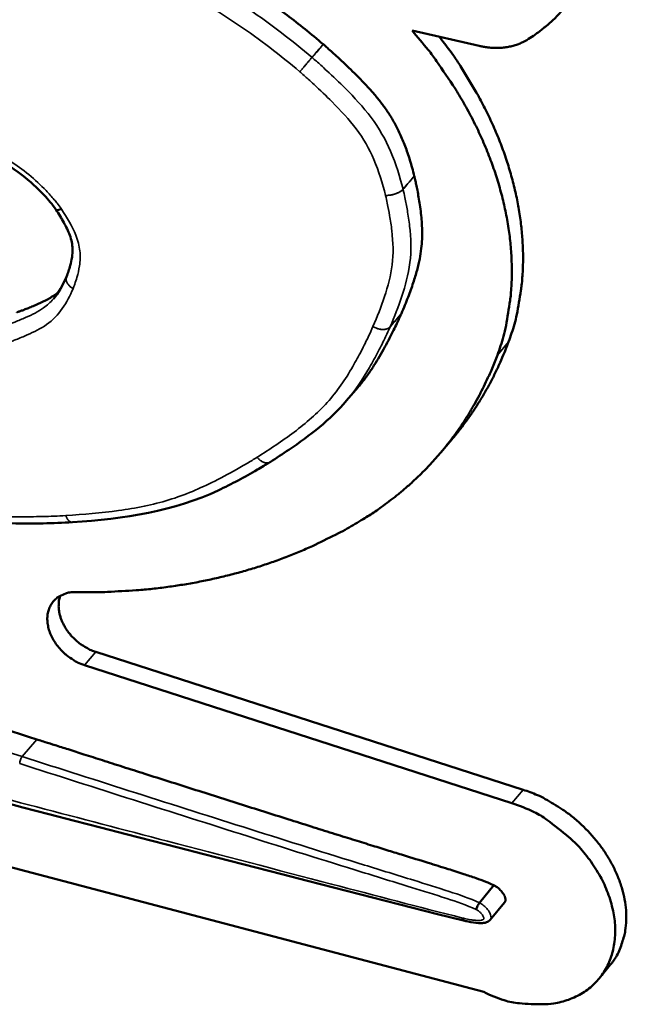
# Model space of a CAD drawing. Header units: inches. Extents: x 1.3 to 22.7, y 0.2 to 18.2.
# Tile 34 of 65: x 7.801 to 8.041, y 13.136 to 13.526. Entities that reach past the tile are written whole.
import ezdxf

# ---------------------------------------------------------------- set-up
doc = ezdxf.new("R2010")
doc.units = ezdxf.units.IN
doc.header["$LTSCALE"] = 0.833333
doc.header["$MEASUREMENT"] = 0
doc.layers.add('Visible (ANSI)', color=7, linetype='Continuous', lineweight=50)
doc.layers.add('Visible Narrow (ANSI)', color=7, linetype='Continuous', lineweight=35)

msp = doc.modelspace()

# ---------------------------------------------------------------- linework, layer by layer
at = {"layer": 'Visible (ANSI)'}
for p, q in [((7.98321, 13.51554), (7.95667, 13.5216)), ((7.81998, 13.42423), (7.81998, 13.42425)), ((7.93525, 13.38041), (7.93079, 13.37519)), ((7.985, 13.14122), (7.1255, 13.36809)), ((7.96792, 13.35454), (7.97236, 13.35977)), ((7.90049, 13.35091), (7.90047, 13.35089)), ((7.82237, 13.32707), (7.82233, 13.32707)), ((8.00057, 13.22124), (7.83158, 13.27577)), ((7.82711, 13.27053), (7.99617, 13.21595)), ((7.98907, 13.18343), (7.98334, 13.17652)), ((7.99328, 13.17663), (7.98755, 13.16972)), ((8.03068, 13.14658), (8.03506, 13.15191))]:
    msp.add_line(p, q, dxfattribs=at)
at = {"layer": 'Visible (ANSI)', "flags": 128}
for points in [[(8.02974, 13.55585, -0.00938), (8.02889, 13.55274, -0.017341), (8.02835, 13.55108, -0.001304), (8.02685, 13.54705, -0.00939), (8.02663, 13.54649, -0.009677), (8.02566, 13.54428, -0.009596), (8.02459, 13.5421, -0.009824), (8.02346, 13.53998, -0.009763), (8.02224, 13.5379, -0.009923), (8.02095, 13.5359, -0.009886), (8.01958, 13.53394, -0.009969), (8.01813, 13.53204, -0.009958), (8.01662, 13.5302, -0.009961), (8.01503, 13.52843, -0.009976), (8.01337, 13.52672, -0.009899), (8.01164, 13.52507, -0.009939), (8.00986, 13.5235, -0.009785), (8.00939, 13.52312, -0.001412), (8.00608, 13.52055, -0.018064), (8.0047, 13.51956, -0.009772), (8.00205, 13.51789)], [(7.95667, 13.5216, -0.010931), (7.96309, 13.51396, -0.019953), (7.96634, 13.50956, -0.001761), (7.97367, 13.49869, -0.010904), (7.97481, 13.49691, -0.011528), (7.9785, 13.4905, -0.011295), (7.98197, 13.48379, -0.012102), (7.98498, 13.47724, -0.011811), (7.98774, 13.47039, -0.012801), (7.99004, 13.46377, -0.012456), (7.99205, 13.45686, -0.013619), (7.9936, 13.45025, -0.013226), (7.99483, 13.44337, -0.014537), (7.99563, 13.43686, -0.014109), (7.99606, 13.43011, -0.015518), (7.9961, 13.42375, -0.015078), (7.99573, 13.41722, -0.016504), (7.99545, 13.41488, -0.003834), (7.99384, 13.40488, -0.029665), (7.99286, 13.40065, -0.01651), (7.99041, 13.39324)], [(7.99485, 13.39847, 0.01552), (7.99716, 13.4054, 0.028042), (7.9981, 13.40934, 0.003413), (7.99973, 13.41875, 0.015517), (8.00001, 13.42083, 0.014271), (8.00046, 13.42689, 0.01466), (8.00056, 13.43281, 0.013415), (8.00031, 13.43908, 0.013797), (7.99974, 13.44516, 0.012621), (7.99879, 13.45156, 0.012978), (7.99755, 13.45773, 0.011913), (7.99591, 13.46419, 0.012233), (7.99402, 13.47039, 0.011305), (7.99172, 13.47682, 0.011581), (7.98919, 13.483, 0.010802), (7.98625, 13.48934, 0.011031), (7.98311, 13.49542, 0.010402), (7.98217, 13.49705, 0.001607), (7.97584, 13.50751, 0.019082), (7.97304, 13.51173, 0.010425), (7.96747, 13.51914)], [(8.00205, 13.51789, -0.011043), (8.00104, 13.51731, -0.020465), (8.00048, 13.51703, -0.001786), (7.99905, 13.5164, -0.011048), (7.99882, 13.5163, -0.010503), (7.99794, 13.51598, -0.010687), (7.99706, 13.51571, -0.010107), (7.99615, 13.51546, -0.010299), (7.99524, 13.51526, -0.009707), (7.99428, 13.51508, -0.0099), (7.99334, 13.51494, -0.009314), (7.99236, 13.51484, -0.009503), (7.99139, 13.51478, -0.008937), (7.99038, 13.51475, -0.009119), (7.98939, 13.51475, -0.008584), (7.98836, 13.5148, -0.008754), (7.98735, 13.51487, -0.008258), (7.98712, 13.5149, -0.001024), (7.98529, 13.51514, -0.015355), (7.98455, 13.51526, -0.008264), (7.98321, 13.51554)], [(7.81588, 13.45069, 0.000255), (7.81587, 13.4507, 0.000509), (7.81587, 13.4507, 0.000001), (7.81586, 13.45072, 0.000246), (7.81586, 13.45072, 0.000254), (7.81586, 13.45072, 0.000254), (7.81585, 13.45073, 0.000254), (7.81585, 13.45074, 0.000254), (7.81584, 13.45074, 0.000253), (7.81584, 13.45075, 0.000253), (7.81583, 13.45076, 0.000252), (7.81583, 13.45076, 0.000253), (7.81583, 13.45077, 0.000252), (7.81582, 13.45078, 0.000252), (7.81582, 13.45078, 0.000251), (7.81581, 13.45079, 0.000252), (7.81581, 13.4508, 0.00024), (7.81581, 13.4508, 0.000001), (7.8158, 13.45081, 0.000501), (7.8158, 13.45081, 0.000251), (7.81579, 13.45082)], [(7.97236, 13.35977, 0.004413), (7.97423, 13.36203, 0.00853), (7.97517, 13.36322, 0.000301), (7.97769, 13.36654, 0.004414), (7.97786, 13.36676, 0.004398), (7.97916, 13.36857, 0.004403), (7.98043, 13.37041, 0.00438), (7.98167, 13.37227, 0.004388), (7.98287, 13.37415, 0.004358), (7.98405, 13.37606, 0.004368), (7.98519, 13.37798, 0.004331), (7.98631, 13.37994, 0.004343), (7.98739, 13.38191, 0.0043), (7.98844, 13.38391, 0.004314), (7.98945, 13.38592, 0.004266), (7.99043, 13.38797, 0.004282), (7.99138, 13.39002, 0.004228), (7.99149, 13.39028, 0.000276), (7.99318, 13.3942, 0.008156), (7.99377, 13.39565, 0.004227), (7.99485, 13.39847)], [(7.99041, 13.39324, -0.00814), (7.98836, 13.38795, -0.015217), (7.98712, 13.38518, -0.000991), (7.98377, 13.37826, -0.008147), (7.98335, 13.37742, -0.008306), (7.9813, 13.37368, -0.008265), (7.97911, 13.36999, -0.008381), (7.97682, 13.3664, -0.008355), (7.97441, 13.36289, -0.008424), (7.9719, 13.35948, -0.008413), (7.96926, 13.35615, -0.008433), (7.96653, 13.35291, -0.008439), (7.96368, 13.34978, -0.008408), (7.96073, 13.34673, -0.00843), (7.95769, 13.3438, -0.00835), (7.95453, 13.34095, -0.008388), (7.95129, 13.33822, -0.008261), (7.95055, 13.33764, -0.001021), (7.94451, 13.33306, -0.015438), (7.94207, 13.33134, -0.008253), (7.93736, 13.32833)], [(7.93736, 13.32833, -0.007808), (7.931, 13.32456, -0.01477), (7.92755, 13.32272, -0.000914), (7.9184, 13.3182, -0.007811), (7.91732, 13.31768, -0.007553), (7.91202, 13.31537, -0.007646), (7.9067, 13.31325, -0.007368), (7.9012, 13.31123, -0.007467), (7.89571, 13.30941, -0.007176), (7.89003, 13.3077, -0.007278), (7.88439, 13.30619, -0.00698), (7.87854, 13.30479, -0.007083), (7.87274, 13.30358, -0.006782), (7.86675, 13.3025, -0.006885), (7.86082, 13.3016, -0.006586), (7.85469, 13.30083, -0.006688), (7.84864, 13.30024, -0.006395), (7.84754, 13.30016, -0.000623), (7.83624, 13.29951, -0.012081), (7.83188, 13.29937, -0.006396), (7.82364, 13.29941)], [(7.82364, 13.29941, 0.043045), (7.82126, 13.29931, 0.062221), (7.81967, 13.2989, 0.020716), (7.81735, 13.29787, 0.044564), (7.81635, 13.29725, 0.048377), (7.81501, 13.29604, 0.048354), (7.81394, 13.2946, 0.045128), (7.81311, 13.29292, 0.045977), (7.81262, 13.29116, 0.038098), (7.81241, 13.28914, 0.039768), (7.81251, 13.28719, 0.031654), (7.81293, 13.28501, 0.033473), (7.8136, 13.28302, 0.02759), (7.81462, 13.28089, 0.028897), (7.81582, 13.27897, 0.025814), (7.81732, 13.27706, 0.026337), (7.81899, 13.27536, 0.026), (7.81998, 13.27454, 0.009443), (7.82285, 13.27247, 0.044328), (7.82438, 13.27161, 0.026464), (7.82711, 13.27053)], [(7.83158, 13.27577, -0.017532), (7.82978, 13.27643, -0.031208), (7.82881, 13.2769, -0.004351), (7.82667, 13.27812, -0.017397), (7.82615, 13.27845, -0.01672), (7.82488, 13.27938, -0.016819), (7.82369, 13.28038, -0.016889), (7.82257, 13.28146, -0.016745), (7.82152, 13.28262, -0.017564), (7.82058, 13.28381, -0.017175), (7.8197, 13.28509, -0.01877), (7.81897, 13.28635, -0.018136), (7.8183, 13.28772, -0.020532), (7.81779, 13.28902, -0.019668), (7.81737, 13.29041, -0.022833), (7.81709, 13.29171, -0.021799), (7.81692, 13.29308, -0.025529), (7.8169, 13.29374, -0.00867), (7.81698, 13.29565, -0.044043), (7.81711, 13.29654, -0.025677), (7.81755, 13.29802)], [(8.03506, 13.15191, 0.032937), (8.0377, 13.15564, 0.053714), (8.03889, 13.15818, 0.013359), (8.04053, 13.16334, 0.032913), (8.041, 13.16549, 0.028258), (8.04138, 13.16959, 0.029504), (8.04129, 13.17353, 0.024741), (8.04071, 13.17788, 0.025995), (8.03975, 13.18195, 0.022019), (8.03825, 13.18635, 0.023056), (8.03644, 13.19041, 0.020199), (8.0341, 13.19464, 0.020914), (8.03151, 13.19853, 0.019214), (8.02845, 13.2024, 0.01958), (8.02516, 13.20596, 0.018994), (8.02153, 13.20933, 0.019009), (8.01767, 13.2124, 0.019512), (8.0159, 13.2136, 0.005432), (8.00935, 13.21757, 0.034543), (8.00625, 13.21913, 0.019703), (8.00057, 13.22124)], [(7.99617, 13.21595, -0.030719), (8.00498, 13.21239, -0.049827), (8.00999, 13.20935, -0.012475), (8.01872, 13.20245, -0.030024), (8.02209, 13.19929, -0.031987), (8.02692, 13.19346, -0.030815), (8.03114, 13.18684, -0.037131), (8.03408, 13.18046, -0.035148), (8.03617, 13.17336, -0.045252), (8.03698, 13.16697, -0.043581), (8.03664, 13.1603, -0.053842), (8.03518, 13.15449, -0.053369), (8.0325, 13.14908, -0.056502), (8.02881, 13.14451, -0.056651), (8.0242, 13.1409, -0.049685), (8.01858, 13.13817, -0.050731), (8.01265, 13.13664, -0.039687), (8.0084, 13.13634, -0.018141), (7.9991, 13.13675, -0.056461), (7.99315, 13.13792, -0.038926), (7.985, 13.14122)]]:
    msp.add_lwpolyline(points, format="xyb", dxfattribs=at)
at = {"layer": 'Visible (ANSI)'}
for points, knots in [([(6.33867, 13.65974), (6.33972, 13.65952), (6.34435, 13.65855), (6.35578, 13.65592), (6.37685, 13.65088), (6.4096, 13.64268), (6.45612, 13.63067), (6.50452, 13.61786), (6.55178, 13.60515), (6.59426, 13.59362), (6.64187, 13.58058), (6.69487, 13.56595), (6.75323, 13.54971), (6.84028, 13.52534), (7.00939, 13.47759), (7.21004, 13.42011), (7.41424, 13.3606), (7.53832, 13.32391), (7.63191, 13.2958), (7.69568, 13.2764), (7.75394, 13.25843), (7.79089, 13.2467), (7.80828, 13.24118)], [0, 0, 0, 0, 0.009513, 0.041989, 0.103346, 0.199513, 0.336424, 0.520017, 0.631176, 0.756234, 0.895932, 1.051016, 1.221724, 1.406292, 1.807929, 2.677688, 3.109515, 3.515113, 3.702409, 3.876348, 4.034665, 4.175099, 4.175099, 4.175099, 4.175099]), ([(7.81637, 13.57925), (7.81647, 13.5792), (7.81684, 13.57902), (7.81765, 13.57861), (7.81899, 13.57794), (7.82078, 13.57703), (7.823, 13.57591), (7.82668, 13.57405), (7.83201, 13.57134), (7.83909, 13.5677), (7.84957, 13.56227), (7.86282, 13.55527), (7.87833, 13.54671), (7.89068, 13.53922), (7.9002, 13.53283), (7.90731, 13.5277), (7.91447, 13.52218), (7.91915, 13.51823), (7.92154, 13.51621)], [0.0000442, 0.0000442, 0.0000442, 0.0000442, 0.0007897, 0.0030815, 0.0067596, 0.0117083, 0.0178118, 0.0249543, 0.0418934, 0.0615999, 0.0831483, 0.1280721, 0.1708185, 0.2117604, 0.2321993, 0.2529804, 0.2743916, 0.2966316, 0.2966316, 0.2966316, 0.2966316]), ([(7.92154, 13.51621), (7.92155, 13.5162), (7.92156, 13.51619), (7.92158, 13.51617), (7.9216, 13.51617), (7.92161, 13.51616)], [0, 0, 0, 0, 0.000097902, 0.000097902, 0.0001958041, 0.0001958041, 0.0001958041, 0.0001958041]), ([(7.92161, 13.51616), (7.92163, 13.51613), (7.92177, 13.51602), (7.92207, 13.51575), (7.92259, 13.5153), (7.92361, 13.51439), (7.92525, 13.51292), (7.92757, 13.5108), (7.93027, 13.50828), (7.93425, 13.50443), (7.93826, 13.50034), (7.94211, 13.49603), (7.94484, 13.49265), (7.9474, 13.48903), (7.94979, 13.48507), (7.95201, 13.48066), (7.95367, 13.47666), (7.95492, 13.47317), (7.95585, 13.47029), (7.95674, 13.46724), (7.95728, 13.46514), (7.95756, 13.46407)], [0.0000984, 0.0000984, 0.0000984, 0.0000984, 0.0003496, 0.0013656, 0.0029987, 0.0051996, 0.011108, 0.0186984, 0.0275799, 0.0373639, 0.0581023, 0.0684083, 0.0787258, 0.089336, 0.1005592, 0.1127458, 0.1262623, 0.133636, 0.1414801, 0.1498397, 0.1586912, 0.1586912, 0.1586912, 0.1586912]), ([(7.81579, 13.45082), (7.81443, 13.45281), (7.81282, 13.45468), (7.8085, 13.45934), (7.80557, 13.46201), (7.79819, 13.46769), (7.7936, 13.47051), (7.77937, 13.47883), (7.76952, 13.48388), (7.75969, 13.48888)], [0, 0, 0, 0, 0.0132718, 0.0132718, 0.0343051, 0.0343051, 0.0634238, 0.0634238, 0.1243575, 0.1243575, 0.1243575, 0.1243575]), ([(7.95757, 13.46402), (7.95758, 13.46399), (7.95761, 13.46386), (7.95773, 13.46336), (7.95798, 13.46229), (7.95835, 13.46055), (7.9588, 13.45828), (7.95929, 13.45559), (7.95995, 13.45145), (7.96046, 13.44708), (7.9607, 13.44258), (7.96067, 13.43901), (7.96035, 13.43522), (7.95982, 13.43191), (7.95921, 13.42908), (7.95863, 13.42676), (7.95793, 13.42431), (7.95711, 13.42171), (7.95615, 13.41894), (7.95506, 13.416), (7.95382, 13.41288), (7.95292, 13.41075), (7.95245, 13.40964)], [0.0000689, 0.0000689, 0.0000689, 0.0000689, 0.0002821, 0.0011048, 0.00423, 0.009093, 0.0154123, 0.0229084, 0.0313044, 0.049705, 0.0592865, 0.0693397, 0.080263, 0.0924731, 0.0991945, 0.1063976, 0.1141357, 0.1224621, 0.1314295, 0.1410905, 0.1514971, 0.1626629, 0.1626629, 0.1626629, 0.1626629]), ([(7.95756, 13.46407), (7.95756, 13.46406), (7.95756, 13.46405), (7.95757, 13.46403), (7.95757, 13.46402), (7.95757, 13.46402)], [0, 0, 0, 0, 0.0000684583, 0.0000684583, 0.0001369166, 0.0001369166, 0.0001369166, 0.0001369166]), ([(7.81998, 13.42425), (7.82028, 13.42495), (7.82055, 13.42571), (7.82103, 13.42718), (7.82125, 13.4279), (7.82204, 13.43079), (7.82249, 13.43301), (7.82235, 13.43696), (7.82196, 13.43879), (7.82067, 13.44232), (7.81985, 13.44403), (7.81799, 13.44739), (7.81695, 13.44904), (7.81588, 13.45069)], [0, 0, 0, 0, 0.00590139, 0.00590139, 0.01133241, 0.01133241, 0.02768844, 0.02768844, 0.03960393, 0.03960393, 0.05042172, 0.05042172, 0.06127574, 0.06127574, 0.06127574, 0.06127574]), ([(7.80031, 13.41013), (7.80034, 13.41013), (7.80043, 13.41017), (7.80063, 13.41023), (7.80096, 13.41035), (7.80162, 13.41058), (7.80268, 13.41096), (7.80417, 13.41152), (7.80591, 13.41221), (7.80849, 13.4133), (7.8111, 13.41452), (7.81364, 13.41591), (7.81536, 13.41702), (7.81641, 13.41783), (7.81689, 13.41823)], [0, 0, 0, 0, 0.00022834, 0.00089204, 0.00195912, 0.00339763, 0.00726126, 0.01222801, 0.01804376, 0.02445548, 0.03806286, 0.04483156, 0.05160714, 0.05750467, 0.05750467, 0.05750467, 0.05750467]), ([(7.82233, 13.32707), (7.81854, 13.32685), (7.81468, 13.32672), (7.79925, 13.32644), (7.78746, 13.32668), (7.75115, 13.33153), (7.72645, 13.33892), (7.68377, 13.35256), (7.66539, 13.35868), (7.63767, 13.37128), (7.6279, 13.37669), (7.61514, 13.387), (7.61123, 13.39074), (7.60246, 13.40055), (7.59813, 13.40707), (7.59412, 13.41356)], [0, 0, 0, 0, 0.0242524, 0.0242524, 0.0971463, 0.0971463, 0.2449829, 0.2449829, 0.3561253, 0.3561253, 0.416371, 0.416371, 0.4454931, 0.4454931, 0.4883009, 0.4883009, 0.4883009, 0.4883009]), ([(7.95244, 13.40962), (7.95242, 13.40958), (7.95236, 13.40943), (7.9522, 13.40908), (7.95195, 13.40851), (7.95143, 13.40736), (7.95056, 13.4055), (7.94928, 13.40286), (7.94771, 13.39976), (7.9452, 13.39506), (7.94237, 13.39021), (7.93916, 13.38538), (7.937, 13.38251), (7.93564, 13.38088), (7.93525, 13.38041)], [0.0000385, 0.0000385, 0.0000385, 0.0000385, 0.0004178, 0.0016356, 0.0036005, 0.0062592, 0.0134462, 0.0227734, 0.0338188, 0.0461625, 0.0730781, 0.0869782, 0.1014239, 0.1072747, 0.1072747, 0.1072747, 0.1072747]), ([(7.95245, 13.40964), (7.95245, 13.40964), (7.95245, 13.40964), (7.95244, 13.40963), (7.95244, 13.40963), (7.95244, 13.40962)], [0, 0, 0, 0, 0.00003847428, 0.00003847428, 0.00007694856, 0.00007694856, 0.00007694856, 0.00007694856]), ([(7.97707, 13.16946), (7.75739, 13.225), (7.54117, 13.28371), (7.2581, 13.35834), (7.18807, 13.37682), (7.11841, 13.3952)], [0, 0, 0, 0, 1.322351, 1.322351, 1.764925, 1.764925, 1.764925, 1.764925]), ([(7.93079, 13.37519), (7.92426, 13.36753), (7.91621, 13.36137), (7.9055, 13.3541), (7.90298, 13.35249), (7.90049, 13.35091)], [0, 0, 0, 0, 0.07004032, 0.07004032, 0.09090035, 0.09090035, 0.09090035, 0.09090035]), ([(7.90047, 13.35089), (7.89884, 13.34987), (7.89715, 13.34887), (7.89046, 13.34498), (7.88533, 13.34222), (7.86307, 13.33161), (7.84255, 13.32841), (7.82237, 13.32707)], [0, 0, 0, 0, 0.0135011, 0.0135011, 0.0540175, 0.0540175, 0.1832873, 0.1832873, 0.1832873, 0.1832873]), ([(7.80828, 13.24118), (7.80857, 13.24109), (7.80966, 13.24074), (7.81205, 13.23997), (7.81588, 13.23875), (7.82099, 13.23711), (7.82723, 13.23512), (7.83445, 13.23282), (7.84248, 13.23025), (7.85439, 13.22646), (7.87015, 13.22144), (7.88941, 13.21533), (7.9054, 13.21027), (7.91764, 13.20642), (7.92606, 13.20377), (7.93382, 13.20135), (7.94088, 13.19916), (7.94728, 13.19718), (7.9546, 13.19492), (7.96241, 13.19252), (7.97036, 13.19005), (7.97666, 13.18806), (7.98164, 13.18639), (7.98564, 13.18494), (7.988, 13.1839), (7.98907, 13.18343)], [0, 0, 0, 0, 0.0022813, 0.0088459, 0.0192752, 0.0331503, 0.0500526, 0.0695632, 0.0912634, 0.1147345, 0.1653143, 0.2179525, 0.2692993, 0.2934416, 0.3160049, 0.336659, 0.3554276, 0.372423, 0.3877573, 0.4138913, 0.4347269, 0.4511623, 0.464099, 0.4744471, 0.4831311, 0.4831311, 0.4831311, 0.4831311]), ([(7.98907, 13.18343), (7.9891, 13.18342), (7.98923, 13.18336), (7.98949, 13.18321), (7.98989, 13.18296), (7.9904, 13.18261), (7.99098, 13.18214), (7.9916, 13.18155), (7.99223, 13.18084), (7.99282, 13.18001), (7.99325, 13.17924), (7.9935, 13.17859), (7.99362, 13.1781), (7.99365, 13.17762), (7.99358, 13.17716), (7.99343, 13.17684), (7.99331, 13.17668), (7.99328, 13.17663)], [0, 0, 0, 0, 0.00026676, 0.0010156, 0.00217404, 0.00367732, 0.00547114, 0.00751497, 0.0097861, 0.01228371, 0.01498026, 0.01634977, 0.01771032, 0.01906444, 0.02043669, 0.02187701, 0.02240198, 0.02240198, 0.02240198, 0.02240198]), ([(7.98208, 13.17385), (7.98208, 13.17385), (7.98208, 13.17386), (7.98213, 13.17407), (7.98221, 13.17431), (7.98239, 13.17481), (7.9825, 13.17507), (7.98273, 13.17556), (7.98286, 13.17579), (7.98311, 13.17621), (7.98323, 13.17638), (7.98334, 13.17652)], [-0.008006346, -0.008006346, -0.008006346, -0.008006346, -0.007969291, -0.007969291, -0.005952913, -0.005952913, -0.003968, -0.003968, -0.001983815, -0.001983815, 0, 0, 0, 0]), ([(7.97665, 13.17046), (7.97665, 13.17045), (7.97665, 13.17045), (7.97667, 13.17021), (7.9767, 13.17001), (7.97681, 13.16969), (7.97688, 13.16958), (7.977, 13.16949), (7.97704, 13.16947), (7.97708, 13.16946)], [-0.000037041, -0.000037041, -0.000037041, -0.000037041, 0, 0, 0.002014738, 0.002014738, 0.003999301, 0.003999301, 0.004775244, 0.004775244, 0.004775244, 0.004775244]), ([(7.98755, 13.16972), (7.98735, 13.16948), (7.9871, 13.16927), (7.98659, 13.16897), (7.98633, 13.16886), (7.98571, 13.16866), (7.98533, 13.16859), (7.98431, 13.16846), (7.98365, 13.16846), (7.9816, 13.16857), (7.98021, 13.1688), (7.97824, 13.1692), (7.97766, 13.16933), (7.97708, 13.16946)], [0, 0, 0, 0, 0.0017571, 0.0017571, 0.00335159, 0.00335159, 0.00561217, 0.00561217, 0.00956287, 0.00956287, 0.01782308, 0.01782308, 0.02128199, 0.02128199, 0.02128199, 0.02128199])]:
    msp.add_open_spline(points, degree=3, knots=knots, dxfattribs=at)
msp.add_open_spline([(7.81483, 13.41545), (7.81694, 13.41789), (7.81852, 13.42086), (7.81998, 13.42423)], degree=3, dxfattribs=at)
at = {"layer": 'Visible Narrow (ANSI)'}
for p, q in [((7.91712, 13.51098), (7.91706, 13.51104)), ((7.95311, 13.45881), (7.9531, 13.45886)), ((7.94799, 13.4044), (7.948, 13.40442)), ((7.99041, 13.39324), (7.99485, 13.39847)), ((7.82711, 13.27053), (7.83158, 13.27577)), ((7.80828, 13.24118), (7.80246, 13.23435)), ((7.99617, 13.21595), (8.00057, 13.22124))]:
    msp.add_line(p, q, dxfattribs=at)
at = {"layer": 'Visible Narrow (ANSI)', "flags": 128}
for points in [[(7.91706, 13.51104, 0.000434), (7.9168, 13.51073, 0.000928), (7.91668, 13.51059, 0.000003), (7.91625, 13.51009, 0.000424), (7.91624, 13.51008, 0.000315), (7.91599, 13.50979, 0.000345), (7.91576, 13.50952, 0.000282), (7.9155, 13.50921, 0.000299), (7.91525, 13.50892, 0.000266), (7.91499, 13.5086, 0.000274), (7.91473, 13.50829, 0.000264), (7.91446, 13.50798, 0.000264), (7.91419, 13.50766, 0.000274), (7.91394, 13.50735, 0.000266), (7.91367, 13.50703, 0.000299), (7.91342, 13.50674, 0.000282), (7.91316, 13.50642, 0.000344), (7.91316, 13.50642, 0.000002), (7.91269, 13.50585, 0.000733), (7.91256, 13.50569, 0.00035), (7.91227, 13.50534)], [(7.91227, 13.50534, -0.000089), (7.91256, 13.50568, -0.000186), (7.9127, 13.50585), (7.91318, 13.50641, -0.000072), (7.91345, 13.50672, -0.000076), (7.9137, 13.50701, -0.000068), (7.91397, 13.50732, -0.000069), (7.91423, 13.50763, -0.000067), (7.9145, 13.50794, -0.000067), (7.91477, 13.50826, -0.00007), (7.91503, 13.50856, -0.000068), (7.91531, 13.50888, -0.000076), (7.91556, 13.50917, -0.000072), (7.91582, 13.50947, -0.000088), (7.91605, 13.50974, -0.00008), (7.9163, 13.51003), (7.91674, 13.51054, -0.000236), (7.91686, 13.51068, -0.00011), (7.91712, 13.51098)], [(7.9531, 13.45886, -0.015372), (7.95284, 13.45859, -0.029187), (7.95269, 13.45846, -0.00345), (7.95228, 13.45814, -0.015068), (7.95218, 13.45807, -0.011374), (7.95187, 13.45787, -0.012403), (7.95157, 13.4577, -0.009997), (7.95123, 13.45752, -0.010662), (7.95089, 13.45736, -0.009163), (7.95052, 13.4572, -0.009559), (7.95015, 13.45707, -0.008741), (7.94975, 13.45694, -0.008925), (7.94936, 13.45682, -0.008669), (7.94896, 13.45672, -0.008666), (7.94855, 13.45663, -0.008937), (7.94815, 13.45655, -0.008748), (7.94774, 13.45649, -0.009584), (7.94764, 13.45648, -0.001422), (7.94695, 13.45642, -0.018462), (7.94669, 13.45641, -0.009688), (7.94619, 13.45641)], [(7.94619, 13.45641, 0.009765), (7.94669, 13.4564, 0.018589), (7.94695, 13.45641, 0.001443), (7.94764, 13.45647, 0.009661), (7.94775, 13.45648, 0.008839), (7.94816, 13.45653, 0.009024), (7.94856, 13.4566, 0.008767), (7.94897, 13.45669, 0.008764), (7.94937, 13.45679, 0.009038), (7.94976, 13.4569, 0.008847), (7.95016, 13.45703, 0.009688), (7.95053, 13.45717, 0.009283), (7.9509, 13.45732, 0.010812), (7.95124, 13.45748, 0.010136), (7.95159, 13.45765, 0.012579), (7.95188, 13.45782, 0.011538), (7.95219, 13.45802, 0.015276), (7.95229, 13.45809, 0.003538), (7.9527, 13.45841, 0.029536), (7.95285, 13.45854, 0.015582), (7.95311, 13.45881)], [(7.81579, 13.45082, 0.041026), (7.81583, 13.45077, 0.068787), (7.81586, 13.45075, 0.019344), (7.81593, 13.45072, 0.039437), (7.81597, 13.4507, 0.023455), (7.81604, 13.45069, 0.02711), (7.81611, 13.45068, 0.015592), (7.8162, 13.45068, 0.018546), (7.81628, 13.45068, 0.011148), (7.81639, 13.45069, 0.013151), (7.81648, 13.45071, 0.008427), (7.8166, 13.45073, 0.009746), (7.81671, 13.45076, 0.006645), (7.81685, 13.45079, 0.007529), (7.81697, 13.45083, 0.005424), (7.81712, 13.45088, 0.006032), (7.81725, 13.45093, 0.004558), (7.81727, 13.45093, 0.000336), (7.81755, 13.45104, 0.008583), (7.81767, 13.45109, 0.004635), (7.81788, 13.45118)], [(7.81803, 13.45096, -0.004935), (7.81781, 13.45087, -0.009121), (7.81769, 13.45083, -0.000379), (7.8174, 13.45073, -0.004855), (7.81738, 13.45072, -0.006392), (7.81724, 13.45068, -0.005761), (7.81709, 13.45064, -0.00794), (7.81697, 13.4506, -0.007034), (7.81683, 13.45057, -0.010211), (7.81672, 13.45055, -0.008878), (7.81659, 13.45053, -0.013645), (7.8165, 13.45052, -0.011666), (7.81639, 13.45052, -0.018958), (7.8163, 13.45052, -0.016134), (7.81621, 13.45052, -0.027089), (7.81614, 13.45054, -0.023711), (7.81606, 13.45056, -0.038188), (7.81603, 13.45057, -0.017997), (7.81595, 13.45061, -0.065927), (7.81592, 13.45064, -0.039393), (7.81588, 13.45069)], [(7.82257, 13.41948, -0.011714), (7.82218, 13.41973, -0.021104), (7.82198, 13.41988, -0.00202), (7.82151, 13.42025, -0.01164), (7.82144, 13.42031, -0.013007), (7.8212, 13.42054, -0.012472), (7.82096, 13.42079, -0.014358), (7.82076, 13.42102, -0.01365), (7.82056, 13.42128, -0.016119), (7.82039, 13.42152, -0.015233), (7.82023, 13.42179, -0.018311), (7.82011, 13.42204, -0.017272), (7.82, 13.42231, -0.020874), (7.81992, 13.42255, -0.019762), (7.81985, 13.42282, -0.023578), (7.81981, 13.42306, -0.022546), (7.8198, 13.42332, -0.025949), (7.8198, 13.42344, -0.008659), (7.81984, 13.42379, -0.043883), (7.81988, 13.42396, -0.025878), (7.81998, 13.42423)], [(7.81998, 13.42425, 0.02577), (7.81989, 13.42397, 0.043725), (7.81986, 13.42381, 0.008594), (7.81982, 13.42346, 0.025841), (7.81982, 13.42334, 0.022461), (7.81984, 13.42309, 0.023488), (7.81988, 13.42285, 0.019694), (7.81994, 13.42258, 0.020801), (7.82003, 13.42234, 0.017215), (7.82014, 13.42208, 0.018251), (7.82027, 13.42183, 0.01518), (7.82043, 13.42157, 0.016065), (7.82059, 13.42133, 0.013596), (7.82079, 13.42108, 0.014305), (7.821, 13.42085, 0.012414), (7.82123, 13.4206, 0.012951), (7.82147, 13.42038, 0.011575), (7.82155, 13.42032, 0.001999), (7.82201, 13.41995, 0.020991), (7.82222, 13.41981, 0.011649), (7.82261, 13.41957)], [(7.94122, 13.40451, 0.012348), (7.94169, 13.40424, 0.02248), (7.94196, 13.40411, 0.002245), (7.94261, 13.40384, 0.012256), (7.94273, 13.40379, 0.012737), (7.94312, 13.40367, 0.012477), (7.94352, 13.40356, 0.013551), (7.94391, 13.40347, 0.013085), (7.94431, 13.40341, 0.014829), (7.94469, 13.40337, 0.01413), (7.94508, 13.40335, 0.016652), (7.94544, 13.40336, 0.015699), (7.94581, 13.40338, 0.019105), (7.94614, 13.40343, 0.017901), (7.94648, 13.40351, 0.022204), (7.94677, 13.4036, 0.020828), (7.94708, 13.40373, 0.025758), (7.94721, 13.4038, 0.008793), (7.94758, 13.40403, 0.044799), (7.94774, 13.40415, 0.025931), (7.94799, 13.4044)], [(7.948, 13.40442, -0.025838), (7.94775, 13.40417, -0.044681), (7.94759, 13.40405, -0.008739), (7.94722, 13.40382, -0.025661), (7.94709, 13.40375, -0.020725), (7.94678, 13.40362, -0.022102), (7.94649, 13.40353, -0.017814), (7.94615, 13.40345, -0.019014), (7.94582, 13.4034, -0.015629), (7.94544, 13.40337, -0.016577), (7.94509, 13.40337, -0.014077), (7.94469, 13.40338, -0.014769), (7.94432, 13.40342, -0.013045), (7.94392, 13.40349, -0.013506), (7.94353, 13.40357, -0.01245), (7.94313, 13.40368, -0.012703), (7.94274, 13.4038, -0.012239), (7.94262, 13.40385, -0.002239), (7.94196, 13.40412, -0.022458), (7.94169, 13.40424, -0.012332), (7.94122, 13.40451)], [(7.89539, 13.35278, 0.011705), (7.89569, 13.35242, 0.021082), (7.89586, 13.35224, 0.002017), (7.8963, 13.35184, 0.011629), (7.89638, 13.35177, 0.013024), (7.89663, 13.35156, 0.012479), (7.89691, 13.35136, 0.014402), (7.89718, 13.35119, 0.01368), (7.89746, 13.35103, 0.016198), (7.89773, 13.3509, 0.015295), (7.89802, 13.35078, 0.018436), (7.89828, 13.3507, 0.017377), (7.89856, 13.35062, 0.02105), (7.89882, 13.35058, 0.01992), (7.89909, 13.35055, 0.023801), (7.89933, 13.35055, 0.022759), (7.89959, 13.35058, 0.026191), (7.8997, 13.3506, 0.008796), (7.90005, 13.35069, 0.044203), (7.90021, 13.35075, 0.026113), (7.90047, 13.35089)], [(7.90049, 13.35091, -0.026163), (7.90024, 13.35076, -0.044274), (7.90008, 13.3507, -0.008827), (7.89973, 13.35061, -0.026241), (7.89961, 13.35059, -0.022799), (7.89936, 13.35056, -0.023843), (7.89911, 13.35056, -0.019953), (7.89884, 13.35059, -0.021085), (7.89858, 13.35063, -0.017404), (7.8983, 13.3507, -0.018465), (7.89804, 13.35079, -0.01532), (7.89775, 13.35091, -0.016224), (7.89748, 13.35103, -0.013705), (7.89719, 13.35119, -0.014427), (7.89693, 13.35136, -0.012505), (7.89664, 13.35156, -0.01305), (7.89639, 13.35177, -0.011659), (7.89631, 13.35184, -0.002027), (7.89587, 13.35224, -0.021134), (7.89569, 13.35242, -0.011735), (7.89539, 13.35278)], [(7.81971, 13.32972, 0.009295), (7.81982, 13.32941, 0.016872), (7.8199, 13.32924, 0.001293), (7.82008, 13.32885, 0.00923), (7.82011, 13.3288, 0.010891), (7.82022, 13.3286, 0.010265), (7.82034, 13.3284, 0.012396), (7.82046, 13.32822, 0.011609), (7.82059, 13.32804, 0.014294), (7.82072, 13.32789, 0.013335), (7.82086, 13.32774, 0.016616), (7.821, 13.32761, 0.015505), (7.82115, 13.32748, 0.019314), (7.82128, 13.32739, 0.018127), (7.82144, 13.32729, 0.02216), (7.82158, 13.32722, 0.021056), (7.82173, 13.32715, 0.024667), (7.82181, 13.32713, 0.007875), (7.82203, 13.32708, 0.042135), (7.82214, 13.32707, 0.024589), (7.82233, 13.32707)], [(7.82237, 13.32707, -0.024556), (7.82218, 13.32707, -0.04208), (7.82207, 13.32708, -0.007857), (7.82184, 13.32713, -0.024634), (7.82177, 13.32715, -0.021051), (7.82161, 13.32722, -0.022148), (7.82147, 13.32729, -0.018141), (7.82131, 13.32738, -0.019321), (7.82117, 13.32748, -0.015531), (7.82102, 13.32761, -0.016637), (7.82089, 13.32773, -0.013369), (7.82074, 13.32789, -0.014324), (7.82061, 13.32804, -0.011649), (7.82048, 13.32822, -0.012433), (7.82036, 13.32839, -0.010307), (7.82023, 13.3286, -0.010932), (7.82012, 13.32879, -0.009276), (7.82009, 13.32885, -0.001305), (7.8199, 13.32924, -0.016951), (7.81983, 13.32941, -0.00934), (7.81971, 13.32972)]]:
    msp.add_lwpolyline(points, format="xyb", dxfattribs=at)
at = {"layer": 'Visible Narrow (ANSI)'}
for points, knots in [([(7.80246, 13.23435), (7.74397, 13.25294), (7.68567, 13.27095), (7.55782, 13.30965), (7.48837, 13.33027), (7.29389, 13.38749), (7.16968, 13.4234), (7.04662, 13.45858), (6.92472, 13.49342), (6.80394, 13.5276), (6.62466, 13.57732), (6.5653, 13.5936), (6.47023, 13.61904), (6.43435, 13.62851), (6.38788, 13.6403), (6.37718, 13.64299), (6.35504, 13.64839), (6.34354, 13.65119), (6.33216, 13.65357)], [-4.174531, -4.174531, -4.174531, -4.174531, -3.701923, -3.701923, -3.130842, -3.130842, -2.087153, -2.087153, -2.087153, -1.043576, -1.043576, -0.519716, -0.519716, -0.199283, -0.199283, -0.103167, -0.103167, 0, 0, 0, 0]), ([(7.91706, 13.51104), (7.9093, 13.51759), (7.90087, 13.52417), (7.8836, 13.53579), (7.87473, 13.54101), (7.86591, 13.54591), (7.85691, 13.5509), (7.84791, 13.55564), (7.83499, 13.56235), (7.83107, 13.56437), (7.82205, 13.56898), (7.81693, 13.57158), (7.81184, 13.57412)], [-0.2922095, -0.2922095, -0.2922095, -0.2922095, -0.2199811, -0.2199811, -0.1476554, -0.1476554, -0.1476554, -0.0738277, -0.0738277, -0.0417391, -0.0417391, -0.0000442, -0.0000442, -0.0000442, -0.0000442]), ([(7.80842, 13.56754), (7.81351, 13.56499), (7.81859, 13.56241), (7.82758, 13.55781), (7.83149, 13.5558), (7.84437, 13.54911), (7.85334, 13.54438), (7.86223, 13.53944), (7.87095, 13.5346), (7.87965, 13.52948), (7.89647, 13.51816), (7.90451, 13.51188), (7.91227, 13.50534)], [0.0000442, 0.0000442, 0.0000442, 0.0000442, 0.0417391, 0.0417391, 0.0738277, 0.0738277, 0.1476554, 0.1476554, 0.1476554, 0.2199811, 0.2199811, 0.2922095, 0.2922095, 0.2922095, 0.2922095]), ([(7.92154, 13.51621), (7.92098, 13.51556), (7.92042, 13.51492), (7.9193, 13.51362), (7.91874, 13.51298), (7.91818, 13.51233), (7.91781, 13.5119), (7.91743, 13.51147), (7.91706, 13.51104)], [0, 0, 0, 0, 0.009525, 0.009525, 0.01905, 0.01905, 0.01905, 0.0254, 0.0254, 0.0254, 0.0254]), ([(7.91712, 13.51098), (7.9175, 13.51141), (7.91787, 13.51185), (7.91824, 13.51228), (7.9188, 13.51292), (7.91936, 13.51357), (7.92049, 13.51486), (7.92105, 13.51551), (7.92161, 13.51616)], [-0.0254, -0.0254, -0.0254, -0.0254, -0.01905, -0.01905, -0.01905, -0.009525, -0.009525, 0, 0, 0, 0]), ([(7.9531, 13.45886), (7.95188, 13.46361), (7.95038, 13.46875), (7.94623, 13.47841), (7.94363, 13.48305), (7.94047, 13.48725), (7.93731, 13.49146), (7.93381, 13.49516), (7.92787, 13.50112), (7.92543, 13.50345), (7.92217, 13.50646), (7.92139, 13.50718), (7.91946, 13.50893), (7.91826, 13.51), (7.91712, 13.51098)], [-0.1488682, -0.1488682, -0.1488682, -0.1488682, -0.1099368, -0.1099368, -0.0757209, -0.0757209, -0.0757209, -0.041505, -0.041505, -0.0181218, -0.0181218, -0.0107235, -0.0107235, -0.000097, -0.000097, -0.000097, -0.000097]), ([(7.91227, 13.50534), (7.9134, 13.50436), (7.91451, 13.50336), (7.91639, 13.50166), (7.91716, 13.50096), (7.92033, 13.49802), (7.92271, 13.49575), (7.92844, 13.49), (7.93174, 13.48648), (7.93459, 13.4827), (7.93743, 13.47891), (7.93975, 13.4748), (7.94357, 13.46591), (7.94497, 13.46115), (7.94619, 13.45641)], [0.000097, 0.000097, 0.000097, 0.000097, 0.0107235, 0.0107235, 0.0181218, 0.0181218, 0.041505, 0.041505, 0.0757209, 0.0757209, 0.0757209, 0.1099368, 0.1099368, 0.1488682, 0.1488682, 0.1488682, 0.1488682]), ([(7.81788, 13.45118), (7.81739, 13.45189), (7.81687, 13.45259), (7.81596, 13.45375), (7.81557, 13.45423), (7.81414, 13.45594), (7.81305, 13.45715), (7.80979, 13.46055), (7.80752, 13.46266), (7.80029, 13.46856), (7.79502, 13.47186), (7.78971, 13.47497), (7.78479, 13.47785), (7.7798, 13.48057), (7.7698, 13.48588), (7.76478, 13.48845), (7.75976, 13.49101)], [0.0001751, 0.0001751, 0.0001751, 0.0001751, 0.0064719, 0.0064719, 0.0109243, 0.0109243, 0.0226043, 0.0226043, 0.0447471, 0.0447471, 0.0894943, 0.0894943, 0.0894943, 0.1310221, 0.1310221, 0.1725185, 0.1725185, 0.1725185, 0.1725185]), ([(7.95756, 13.46407), (7.957, 13.46342), (7.95644, 13.46277), (7.95533, 13.46147), (7.95477, 13.46082), (7.95421, 13.46017), (7.95384, 13.45973), (7.95347, 13.4593), (7.9531, 13.45886)], [0, 0, 0, 0, 0.009525, 0.009525, 0.01905, 0.01905, 0.01905, 0.0254, 0.0254, 0.0254, 0.0254]), ([(7.95311, 13.45881), (7.95348, 13.45925), (7.95385, 13.45968), (7.95423, 13.46012), (7.95478, 13.46077), (7.95534, 13.46142), (7.95646, 13.46272), (7.95701, 13.46337), (7.95757, 13.46402)], [-0.0254, -0.0254, -0.0254, -0.0254, -0.01905, -0.01905, -0.01905, -0.009525, -0.009525, 0, 0, 0, 0]), ([(7.948, 13.40442), (7.94964, 13.40829), (7.95127, 13.41233), (7.95403, 13.4207), (7.95522, 13.42507), (7.95582, 13.42981), (7.95641, 13.43444), (7.95626, 13.43943), (7.95546, 13.44636), (7.95515, 13.44843), (7.95452, 13.45217), (7.9542, 13.45385), (7.95362, 13.4566), (7.95337, 13.45777), (7.95311, 13.45881)], [-0.1549775, -0.1549775, -0.1549775, -0.1549775, -0.1158279, -0.1158279, -0.07664, -0.07664, -0.07664, -0.03832, -0.03832, -0.021924, -0.021924, -0.0086249, -0.0086249, -0.0000676, -0.0000676, -0.0000676, -0.0000676]), ([(7.94619, 13.45641), (7.94644, 13.45537), (7.94667, 13.45433), (7.94723, 13.45167), (7.94753, 13.45006), (7.94815, 13.44645), (7.94844, 13.44445), (7.94921, 13.43784), (7.94934, 13.43329), (7.9488, 13.42898), (7.94824, 13.42458), (7.94712, 13.42041), (7.94444, 13.41229), (7.94286, 13.40837), (7.94122, 13.40451)], [0.0000676, 0.0000676, 0.0000676, 0.0000676, 0.0086249, 0.0086249, 0.021924, 0.021924, 0.03832, 0.03832, 0.07664, 0.07664, 0.07664, 0.1158279, 0.1158279, 0.1549775, 0.1549775, 0.1549775, 0.1549775]), ([(7.81803, 13.45096), (7.818, 13.451), (7.81798, 13.45104), (7.81793, 13.45111), (7.8179, 13.45115), (7.81788, 13.45118)], [-0.0006549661, -0.0006549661, -0.0006549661, -0.0006549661, -0.0003274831, -0.0003274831, 0, 0, 0, 0]), ([(7.82261, 13.41957), (7.82272, 13.41984), (7.82282, 13.42011), (7.82304, 13.42069), (7.82316, 13.421), (7.82357, 13.42217), (7.82385, 13.42305), (7.82454, 13.42542), (7.8249, 13.42693), (7.82544, 13.4304), (7.82555, 13.43238), (7.82531, 13.43442), (7.82507, 13.43645), (7.82449, 13.43856), (7.82226, 13.44419), (7.82021, 13.44762), (7.81803, 13.45096)], [0.00007982, 0.00007982, 0.00007982, 0.00007982, 0.0028193, 0.0028193, 0.0058864, 0.0058864, 0.01438691, 0.01438691, 0.02857375, 0.02857375, 0.04566914, 0.04566914, 0.04566914, 0.06276452, 0.06276452, 0.0921365, 0.0921365, 0.0921365, 0.0921365]), ([(7.79618, 13.39795), (7.79697, 13.39821), (7.79774, 13.39849), (7.79904, 13.39897), (7.79956, 13.39917), (7.80156, 13.39994), (7.80303, 13.40054), (7.80716, 13.40237), (7.80979, 13.40368), (7.81212, 13.40533), (7.81455, 13.40705), (7.81663, 13.40919), (7.82005, 13.41405), (7.82138, 13.41673), (7.82257, 13.41948)], [0.0000484, 0.0000484, 0.0000484, 0.0000484, 0.0075889, 0.0075889, 0.0127176, 0.0127176, 0.0272453, 0.0272453, 0.0544906, 0.0544906, 0.0544906, 0.0827761, 0.0827761, 0.11099, 0.11099, 0.11099, 0.11099]), ([(7.82257, 13.41948), (7.82258, 13.41949), (7.82258, 13.41951), (7.82259, 13.41954), (7.8226, 13.41955), (7.82261, 13.41957)], [-0.0002927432, -0.0002927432, -0.0002927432, -0.0002927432, -0.0001463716, -0.0001463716, 0, 0, 0, 0]), ([(7.81971, 13.32972), (7.81666, 13.32954), (7.81359, 13.32943), (7.8073, 13.32928), (7.80408, 13.32924), (7.7971, 13.32927), (7.79334, 13.32934), (7.78026, 13.32995), (7.7708, 13.33112), (7.74132, 13.33688), (7.72125, 13.34275), (7.70129, 13.34913), (7.68177, 13.35537), (7.66215, 13.36174), (7.63352, 13.37562), (7.62409, 13.38138), (7.60802, 13.39607), (7.60174, 13.40481), (7.59625, 13.41371)], [0.0000492, 0.0000492, 0.0000492, 0.0000492, 0.0260491, 0.0260491, 0.0531182, 0.0531182, 0.0844804, 0.0844804, 0.161489, 0.161489, 0.322978, 0.322978, 0.322978, 0.4811453, 0.4811453, 0.5609118, 0.5609118, 0.6390896, 0.6390896, 0.6390896, 0.6390896]), ([(7.81483, 13.41546), (7.81366, 13.41412), (7.81236, 13.41294), (7.81091, 13.41191), (7.80884, 13.41044), (7.80639, 13.40921), (7.80242, 13.40745), (7.80101, 13.40686), (7.79907, 13.40612), (7.79857, 13.40593), (7.79731, 13.40546), (7.79661, 13.40521), (7.79582, 13.40495)], [-0.07363111, -0.07363111, -0.07363111, -0.07363111, -0.05449064, -0.05449064, -0.05449064, -0.02724532, -0.02724532, -0.01271759, -0.01271759, -0.00758887, -0.00758887, -0.00004841, -0.00004841, -0.00004841, -0.00004841]), ([(7.94799, 13.4044), (7.94836, 13.40484), (7.94873, 13.40527), (7.9491, 13.40571), (7.94966, 13.40636), (7.95021, 13.40701), (7.95133, 13.40832), (7.95188, 13.40897), (7.95244, 13.40962)], [-0.0254, -0.0254, -0.0254, -0.0254, -0.01905, -0.01905, -0.01905, -0.009525, -0.009525, 0, 0, 0, 0]), ([(7.95245, 13.40964), (7.95189, 13.40899), (7.95134, 13.40834), (7.95022, 13.40704), (7.94967, 13.40638), (7.94911, 13.40573), (7.94874, 13.40529), (7.94837, 13.40486), (7.948, 13.40442)], [0, 0, 0, 0, 0.009525, 0.009525, 0.01905, 0.01905, 0.01905, 0.0254, 0.0254, 0.0254, 0.0254]), ([(7.94122, 13.40451), (7.94067, 13.40322), (7.94008, 13.40196), (7.93857, 13.39877), (7.93762, 13.39686), (7.93554, 13.39285), (7.9344, 13.39075), (7.93027, 13.38361), (7.92701, 13.37876), (7.92311, 13.37446), (7.91919, 13.37014), (7.91473, 13.36633), (7.90533, 13.35923), (7.90038, 13.35595), (7.89539, 13.35278)], [0.0000384, 0.0000384, 0.0000384, 0.0000384, 0.013092, 0.013092, 0.0330407, 0.0330407, 0.055464, 0.055464, 0.1109279, 0.1109279, 0.1109279, 0.1667145, 0.1667145, 0.2224684, 0.2224684, 0.2224684, 0.2224684]), ([(7.93079, 13.37519), (7.93422, 13.37924), (7.93717, 13.3837), (7.94103, 13.39038), (7.94219, 13.39251), (7.94431, 13.39659), (7.94527, 13.39853), (7.94681, 13.40178), (7.94743, 13.40312), (7.94799, 13.4044)], [-0.1041698, -0.1041698, -0.1041698, -0.1041698, -0.055464, -0.055464, -0.0330407, -0.0330407, -0.013092, -0.013092, -0.0000384, -0.0000384, -0.0000384, -0.0000384]), ([(7.97665, 13.17046), (7.95936, 13.17483), (7.94208, 13.1794), (7.90315, 13.18957), (7.8815, 13.19523), (7.8254, 13.20992), (7.79101, 13.21894), (7.68419, 13.24699), (7.61206, 13.26596), (7.54033, 13.28484), (7.46898, 13.30362), (7.39802, 13.32232), (7.25724, 13.35943), (7.18742, 13.37785), (7.11797, 13.39617)], [0.000059, 0.000059, 0.000059, 0.000059, 0.137789, 0.137789, 0.311145, 0.311145, 0.588285, 0.588285, 1.176571, 1.176571, 1.176571, 1.764884, 1.764884, 2.353196, 2.353196, 2.353196, 2.353196]), ([(7.89539, 13.35278), (7.89406, 13.35194), (7.89271, 13.35114), (7.8904, 13.34979), (7.88945, 13.34924), (7.88525, 13.34685), (7.88196, 13.34508), (7.87284, 13.3405), (7.86688, 13.33786), (7.86051, 13.33591), (7.85415, 13.33396), (7.84743, 13.33266), (7.83372, 13.33077), (7.82673, 13.33019), (7.81971, 13.32972)], [0.0000327, 0.0000327, 0.0000327, 0.0000327, 0.0148048, 0.0148048, 0.0251054, 0.0251054, 0.0600839, 0.0600839, 0.1201678, 0.1201678, 0.1201678, 0.1802765, 0.1802765, 0.2403359, 0.2403359, 0.2403359, 0.2403359]), ([(7.80246, 13.23435), (7.80235, 13.23422), (7.80223, 13.23403), (7.802, 13.23361), (7.8019, 13.23336), (7.80172, 13.23285), (7.80164, 13.23258), (7.80153, 13.23206), (7.8015, 13.23181), (7.80149, 13.23159)], [0, 0, 0, 0, 0.25, 0.25, 0.5, 0.5, 0.75, 0.75, 1, 1, 1, 1]), ([(7.80149, 13.23159), (7.81648, 13.22678), (7.83148, 13.22199), (7.86154, 13.2124), (7.8766, 13.20761), (7.89167, 13.20284), (7.90671, 13.19807), (7.92177, 13.19333), (7.94336, 13.18664), (7.94987, 13.18463), (7.96105, 13.18118), (7.96571, 13.17974), (7.97429, 13.17693), (7.97821, 13.17554), (7.98208, 13.17385)], [0.0000076, 0.0000076, 0.0000076, 0.0000076, 0.1207937, 0.1207937, 0.2415873, 0.2415873, 0.2415873, 0.3620374, 0.3620374, 0.4139536, 0.4139536, 0.451123, 0.451123, 0.4823472, 0.4823472, 0.4823472, 0.4823472]), ([(7.98334, 13.17652), (7.97946, 13.17823), (7.97533, 13.1797), (7.96667, 13.18253), (7.962, 13.18397), (7.95082, 13.18743), (7.94431, 13.18943), (7.92273, 13.19612), (7.90768, 13.20086), (7.89263, 13.20562), (7.87757, 13.21039), (7.86251, 13.21518), (7.83246, 13.22476), (7.81745, 13.22955), (7.80246, 13.23435)], [-0.4824874, -0.4824874, -0.4824874, -0.4824874, -0.451123, -0.451123, -0.4139536, -0.4139536, -0.3620374, -0.3620374, -0.2415873, -0.2415873, -0.2415873, -0.1207937, -0.1207937, 0, 0, 0, 0]), ([(7.98756, 13.16972), (7.98767, 13.16985), (7.98777, 13.17001), (7.98798, 13.17074), (7.98791, 13.17103), (7.9878, 13.17162), (7.9877, 13.17187), (7.98747, 13.17241), (7.98732, 13.17269), (7.98697, 13.17327), (7.98676, 13.17358), (7.9862, 13.17429), (7.98586, 13.17466), (7.985, 13.17546), (7.98447, 13.17587), (7.98374, 13.17631), (7.98346, 13.17647), (7.98334, 13.17652)], [-0.01274306, -0.01274306, -0.01274306, -0.01274306, -0.01232801, -0.01232801, -0.011545, -0.011545, -0.01042199, -0.01042199, -0.00888415, -0.00888415, -0.00688497, -0.00688497, -0.00428602, -0.00428602, -0.0009074, -0.0009074, 0, 0, 0, 0]), ([(7.98208, 13.17385), (7.98217, 13.1738), (7.98226, 13.17375), (7.98275, 13.17345), (7.98314, 13.17315), (7.98375, 13.17258), (7.984, 13.17231), (7.98439, 13.17181), (7.98455, 13.17159), (7.98479, 13.17118), (7.98489, 13.171), (7.98503, 13.17068), (7.98507, 13.17054), (7.98512, 13.17032), (7.98513, 13.17022), (7.98508, 13.17007), (7.98503, 13.17001), (7.9849, 13.1699), (7.98481, 13.16985), (7.98472, 13.16981), (7.98454, 13.16972), (7.98434, 13.16967), (7.9838, 13.16957), (7.98345, 13.16954), (7.98263, 13.16952), (7.98216, 13.16954), (7.98106, 13.16963), (7.98043, 13.16972), (7.97899, 13.16995), (7.97817, 13.17011), (7.97712, 13.17035), (7.97689, 13.1704), (7.97665, 13.17046)], [0.0001305, 0.0001305, 0.0001305, 0.0001305, 0.0009074, 0.0009074, 0.00428602, 0.00428602, 0.00688497, 0.00688497, 0.00888415, 0.00888415, 0.01042199, 0.01042199, 0.011545, 0.011545, 0.01232801, 0.01232801, 0.01303062, 0.01303062, 0.01395914, 0.01395914, 0.01395914, 0.01581616, 0.01581616, 0.0187874, 0.0187874, 0.02265002, 0.02265002, 0.02767141, 0.02767141, 0.03419923, 0.03419923, 0.03605619, 0.03605619, 0.03605619, 0.03605619])]:
    msp.add_open_spline(points, degree=3, knots=knots, dxfattribs=at)

doc.saveas('drawing.dxf')
